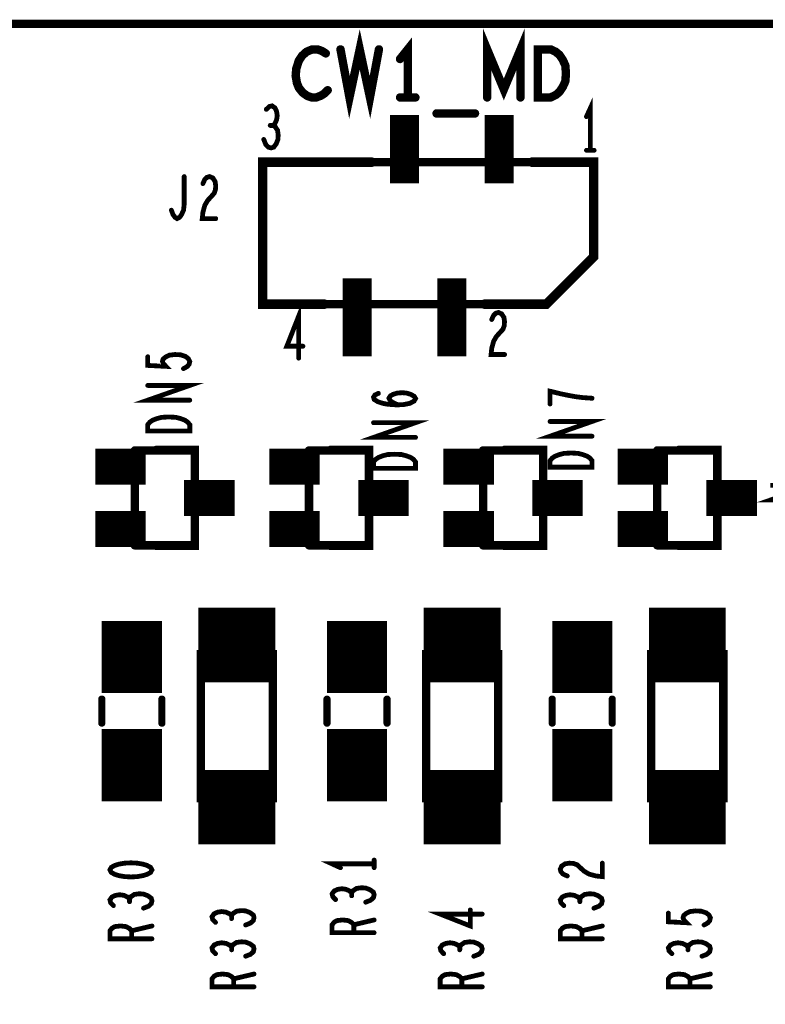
# Model space of a CAD drawing. Extents: x -0.18 to 8.86, y -3.29 to 6.3.
# Tile 32 of 69: x 2.93 to 3.56, y 5.48 to 6.3. Entities that reach past the tile are written whole.
import ezdxf

# ---------------------------------------------------------------- set-up
doc = ezdxf.new("R2010")
doc.units = 0
doc.layers.get('0').update_dxf_attribs({"color": 3, "linetype": 'CONTINUOUS'})

# ---------------------------------------------------------------- blocks, each defined once
blk = doc.blocks.new('PAD_R1')
at = {"const_width": 0.5}
blk.add_lwpolyline([(0.25, 0, 1), (-0.25, 0, 1)], format="xyb", close=True, dxfattribs=at)

msp = doc.modelspace()

# ---------------------------------------------------------------- linework, layer by layer
for points, const_width in [([(0, 0), (0, 6.29921), (8.85827, 6.29921), (8.85827, 0)], 0.007), ([(3.36627, 6.238), (3.36627, 6.278), (3.37693, 6.278), (3.3812, 6.276), (3.3844, 6.27333), (3.38707, 6.26933), (3.3892, 6.26467), (3.38973, 6.258), (3.3892, 6.25133), (3.38707, 6.24667), (3.3844, 6.24267), (3.3812, 6.24), (3.37693, 6.238)], 0.007), ([(3.4128, 6.1841), (3.1372, 6.1841), (3.1372, 6.0659), (3.3734, 6.0659), (3.4128, 6.1053)], 0.007), ([(3.0765, 5.96026), (3.0415, 5.96026), (3.0415, 5.9656), (3.04325, 5.96773), (3.04558, 5.96933), (3.04908, 5.97066), (3.05317, 5.97173), (3.059, 5.972), (3.06483, 5.97173), (3.06892, 5.97066), (3.07242, 5.96933), (3.07475, 5.96773), (3.0765, 5.9656)], 0.004), ([(3.2645, 5.92926), (3.2295, 5.92926), (3.2295, 5.9346), (3.23125, 5.93673), (3.23358, 5.93833), (3.23708, 5.93966), (3.24117, 5.94073), (3.247, 5.941), (3.25283, 5.94073), (3.25692, 5.93966), (3.26042, 5.93833), (3.26275, 5.93673), (3.2645, 5.9346)], 0.004), ([(3.4115, 5.93026), (3.3765, 5.93026), (3.3765, 5.9356), (3.37825, 5.93773), (3.38058, 5.93933), (3.38408, 5.94066), (3.38817, 5.94173), (3.394, 5.942), (3.39983, 5.94173), (3.40392, 5.94066), (3.40742, 5.93933), (3.40975, 5.93773), (3.4115, 5.9356)], 0.004), ([(3.14576, 5.65465), (3.14576, 5.77465), (3.08576, 5.77465), (3.08576, 5.65465)], 0.007), ([(3.33326, 5.65465), (3.33326, 5.77465), (3.27326, 5.77465), (3.27326, 5.65465)], 0.007), ([(3.52076, 5.65465), (3.52076, 5.77465), (3.46076, 5.77465), (3.46076, 5.65465)], 0.007), ([(3.01, 5.595), (3.01117, 5.59287), (3.01408, 5.59127), (3.01758, 5.5902), (3.02225, 5.5894), (3.0275, 5.58913), (3.03275, 5.5894), (3.03742, 5.5902), (3.04092, 5.59127), (3.04383, 5.59287), (3.045, 5.595), (3.04383, 5.59713), (3.04092, 5.59873), (3.03742, 5.5998), (3.03275, 5.6006), (3.0275, 5.60087), (3.02225, 5.6006), (3.01758, 5.5998), (3.01408, 5.59873), (3.01117, 5.59713)], 0.004)]:
    msp.add_lwpolyline(points, close=True, dxfattribs=dict(const_width=const_width))
for points, const_width in [([(3.202, 6.278), (3.20947, 6.238), (3.218, 6.278), (3.22653, 6.238), (3.234, 6.278)], 0.007), ([(3.32413, 6.238), (3.32413, 6.278), (3.338, 6.24467), (3.35187, 6.278), (3.35187, 6.238)], 0.007), ([(3.258, 6.238), (3.258, 6.278), (3.2516, 6.27)], 0.007), ([(3.18973, 6.27467), (3.18653, 6.27667), (3.1828, 6.278), (3.17853, 6.278), (3.17373, 6.276), (3.17, 6.27267), (3.16733, 6.26867), (3.1652, 6.262), (3.16467, 6.256), (3.16573, 6.25), (3.16733, 6.246), (3.17053, 6.242), (3.17427, 6.23933), (3.178, 6.238), (3.18173, 6.238), (3.18547, 6.23933), (3.18867, 6.24133), (3.19133, 6.244)], 0.007), ([(3.2516, 6.238), (3.2644, 6.238)], 0.007), ([(3.41, 6.194), (3.41, 6.229), (3.4068, 6.222)], 0.004), ([(3.14587, 6.21467), (3.14747, 6.21642), (3.1488, 6.21933), (3.14933, 6.22283), (3.1488, 6.22633), (3.14747, 6.22925), (3.14507, 6.231), (3.14267, 6.23042), (3.14027, 6.22808)], 0.004), ([(3.2553, 6.1665), (3.2553, 6.2235)], 0.024), ([(3.3341, 6.1665), (3.3341, 6.2235)], 0.024), ([(3.282, 6.22467), (3.314, 6.22467)], 0.007), ([(3.13813, 6.203), (3.13973, 6.19892), (3.14187, 6.19658), (3.14427, 6.196), (3.1464, 6.19658), (3.14853, 6.1995), (3.14987, 6.203), (3.15013, 6.2065), (3.1496, 6.21058), (3.14773, 6.2135), (3.14587, 6.21467), (3.14347, 6.21467)], 0.004), ([(3.1884, 6.0659), (3.1372, 6.0659), (3.1372, 6.1841), (3.2278, 6.1841)], 0.008), ([(3.3616, 6.1841), (3.4128, 6.1841), (3.4128, 6.1053), (3.3734, 6.0659), (3.3222, 6.0659)], 0.008), ([(3.4068, 6.194), (3.4132, 6.194)], 0.004), ([(3.06117, 6.14413), (3.0625, 6.14063), (3.0641, 6.1383), (3.06597, 6.13713), (3.0681, 6.1383), (3.0697, 6.14063), (3.0713, 6.14413), (3.07183, 6.1488), (3.07183, 6.17213)], 0.004), ([(3.08743, 6.1663), (3.08903, 6.1698), (3.0909, 6.17155), (3.09303, 6.17213), (3.0957, 6.17096), (3.09757, 6.16805), (3.0981, 6.16455), (3.09783, 6.16105), (3.09677, 6.15813), (3.09143, 6.1523), (3.08903, 6.14821), (3.08743, 6.14238), (3.0869, 6.13713), (3.0981, 6.13713)], 0.004), ([(3.2159, 6.0225), (3.2159, 6.0875)], 0.024), ([(3.2947, 6.0225), (3.2947, 6.0875)], 0.024), ([(3.1672, 6.021), (3.1672, 6.056), (3.15733, 6.03092), (3.17067, 6.03092)], 0.004), ([(3.32793, 6.05317), (3.32953, 6.05667), (3.3314, 6.05842), (3.33353, 6.059), (3.3362, 6.05783), (3.33807, 6.05492), (3.3386, 6.05142), (3.33833, 6.04792), (3.33727, 6.045), (3.33193, 6.03917), (3.32953, 6.03508), (3.32793, 6.02925), (3.3274, 6.024), (3.3386, 6.024)], 0.004), ([(3.07125, 6.01226), (3.07417, 6.01386), (3.07592, 6.01573), (3.0765, 6.01813), (3.07533, 6.02053), (3.073, 6.0224), (3.06892, 6.02373), (3.06425, 6.024), (3.05958, 6.02346), (3.05667, 6.02213), (3.05433, 6.02026), (3.05375, 6.0184), (3.05433, 6.01653), (3.05667, 6.01413), (3.0415, 6.01493), (3.0415, 6.02213)], 0.004), ([(3.0765, 5.986), (3.0415, 5.986), (3.0765, 5.99826), (3.0415, 5.99826)], 0.004), ([(3.24992, 5.98206), (3.24583, 5.98393), (3.2435, 5.98553), (3.24233, 5.98766), (3.2435, 5.98953), (3.24583, 5.99086), (3.24933, 5.99193), (3.25342, 5.9922), (3.25692, 5.99193), (3.26042, 5.99086), (3.26333, 5.98926), (3.2645, 5.9874), (3.26333, 5.98526), (3.25983, 5.9834), (3.25458, 5.98233), (3.24875, 5.98206), (3.24117, 5.9826), (3.23708, 5.9834), (3.233, 5.98473), (3.23008, 5.9866), (3.2295, 5.98846), (3.23067, 5.99033), (3.23358, 5.99166)], 0.004), ([(3.4115, 5.9876), (3.40392, 5.98813), (3.3975, 5.98893), (3.39167, 5.99), (3.38525, 5.99133), (3.3765, 5.99346), (3.3765, 5.9828)], 0.004), ([(3.2645, 5.955), (3.2295, 5.955), (3.2645, 5.96726), (3.2295, 5.96726)], 0.004), ([(3.4115, 5.956), (3.3765, 5.956), (3.4115, 5.96826), (3.3765, 5.96826)], 0.004), ([(2.99776, 5.93065), (3.03976, 5.93065)], 0.03), ([(3.01076, 5.92065), (3.01076, 5.94065)], 0.007), ([(3.01076, 5.94065), (3.03076, 5.94065)], 0.007), ([(3.03076, 5.94415), (3.03076, 5.86515)], 0.007), ([(3.08076, 5.94415), (3.03076, 5.94415)], 0.007), ([(3.08076, 5.94415), (3.08076, 5.94465), (3.04876, 5.94465)], 0.007), ([(3.08076, 5.86515), (3.08076, 5.94415)], 0.007), ([(3.08076, 5.92865), (3.08076, 5.94415)], 0.007), ([(3.14276, 5.93065), (3.18476, 5.93065)], 0.03), ([(3.15576, 5.92065), (3.15576, 5.94065)], 0.007), ([(3.15576, 5.94065), (3.17576, 5.94065)], 0.007), ([(3.17576, 5.94415), (3.17576, 5.86515)], 0.007), ([(3.22576, 5.94415), (3.17576, 5.94415)], 0.007), ([(3.22576, 5.94415), (3.22576, 5.94465), (3.19376, 5.94465)], 0.007), ([(3.22576, 5.86515), (3.22576, 5.94415)], 0.007), ([(3.22576, 5.92865), (3.22576, 5.94415)], 0.007), ([(3.28776, 5.93065), (3.32976, 5.93065)], 0.03), ([(3.30076, 5.92065), (3.30076, 5.94065)], 0.007), ([(3.30076, 5.94065), (3.32076, 5.94065)], 0.007), ([(3.32076, 5.94415), (3.32076, 5.86515)], 0.007), ([(3.37076, 5.94415), (3.32076, 5.94415)], 0.007), ([(3.37076, 5.94415), (3.37076, 5.94465), (3.33876, 5.94465)], 0.007), ([(3.37076, 5.86515), (3.37076, 5.94415)], 0.007), ([(3.37076, 5.92865), (3.37076, 5.94415)], 0.007), ([(3.43276, 5.93065), (3.47476, 5.93065)], 0.03), ([(3.44576, 5.92065), (3.44576, 5.94065)], 0.007), ([(3.44576, 5.94065), (3.46576, 5.94065)], 0.007), ([(3.46576, 5.94415), (3.46576, 5.86515)], 0.007), ([(3.51576, 5.94415), (3.46576, 5.94415)], 0.007), ([(3.51576, 5.94415), (3.51576, 5.94465), (3.48376, 5.94465)], 0.007), ([(3.51576, 5.86515), (3.51576, 5.94415)], 0.007), ([(3.51576, 5.92865), (3.51576, 5.94415)], 0.007), ([(3.01076, 5.92065), (3.03076, 5.92065)], 0.007), ([(3.07176, 5.90465), (3.11376, 5.90465)], 0.03), ([(3.10076, 5.91465), (3.10076, 5.89465), (3.08076, 5.89465)], 0.007), ([(3.10076, 5.91465), (3.08076, 5.91465)], 0.007), ([(3.15576, 5.92065), (3.17576, 5.92065)], 0.007), ([(3.21676, 5.90465), (3.25876, 5.90465)], 0.03), ([(3.24576, 5.91465), (3.24576, 5.89465), (3.22576, 5.89465)], 0.007), ([(3.24576, 5.91465), (3.22576, 5.91465)], 0.007), ([(3.30076, 5.92065), (3.32076, 5.92065)], 0.007), ([(3.36176, 5.90465), (3.40376, 5.90465)], 0.03), ([(3.39076, 5.91465), (3.39076, 5.89465), (3.37076, 5.89465)], 0.007), ([(3.39076, 5.91465), (3.37076, 5.91465)], 0.007), ([(3.44576, 5.92065), (3.46576, 5.92065)], 0.007), ([(3.50676, 5.90465), (3.54876, 5.90465)], 0.03), ([(3.53576, 5.91465), (3.53576, 5.89465), (3.51576, 5.89465)], 0.007), ([(3.53576, 5.91465), (3.51576, 5.91465)], 0.007), ([(3.595, 5.90287), (3.56, 5.90287), (3.595, 5.91513), (3.56, 5.91513)], 0.004), ([(2.99776, 5.87865), (3.03976, 5.87865)], 0.03), ([(3.14276, 5.87865), (3.18476, 5.87865)], 0.03), ([(3.28776, 5.87865), (3.32976, 5.87865)], 0.03), ([(3.43276, 5.87865), (3.47476, 5.87865)], 0.03), ([(3.01076, 5.86865), (3.01076, 5.88865)], 0.007), ([(3.01076, 5.88865), (3.03076, 5.88865)], 0.007), ([(3.15576, 5.86865), (3.15576, 5.88865)], 0.007), ([(3.15576, 5.88865), (3.17576, 5.88865)], 0.007), ([(3.30076, 5.86865), (3.30076, 5.88865)], 0.007), ([(3.30076, 5.88865), (3.32076, 5.88865)], 0.007), ([(3.44576, 5.86865), (3.44576, 5.88865)], 0.007), ([(3.44576, 5.88865), (3.46576, 5.88865)], 0.007), ([(3.08076, 5.86515), (3.08076, 5.88065)], 0.007), ([(3.22576, 5.86515), (3.22576, 5.88065)], 0.007), ([(3.37076, 5.86515), (3.37076, 5.88065)], 0.007), ([(3.51576, 5.86515), (3.51576, 5.88065)], 0.007), ([(3.01076, 5.86865), (3.03076, 5.86865)], 0.007), ([(3.03076, 5.86515), (3.08076, 5.86515)], 0.007), ([(3.04876, 5.86465), (3.08076, 5.86465), (3.08076, 5.86515)], 0.007), ([(3.15576, 5.86865), (3.17576, 5.86865)], 0.007), ([(3.17576, 5.86515), (3.22576, 5.86515)], 0.007), ([(3.19376, 5.86465), (3.22576, 5.86465), (3.22576, 5.86515)], 0.007), ([(3.30076, 5.86865), (3.32076, 5.86865)], 0.007), ([(3.32076, 5.86515), (3.37076, 5.86515)], 0.007), ([(3.33876, 5.86465), (3.37076, 5.86465), (3.37076, 5.86515)], 0.007), ([(3.44576, 5.86865), (3.46576, 5.86865)], 0.007), ([(3.46576, 5.86515), (3.51576, 5.86515)], 0.007), ([(3.48376, 5.86465), (3.51576, 5.86465), (3.51576, 5.86515)], 0.007), ([(3.02826, 5.74215), (3.02826, 5.80215)], 0.05), ([(3.21576, 5.74215), (3.21576, 5.80215)], 0.05), ([(3.40326, 5.74215), (3.40326, 5.80215)], 0.05), ([(3.08376, 5.78215), (3.14776, 5.78215)], 0.062), ([(3.27126, 5.78215), (3.33526, 5.78215)], 0.062), ([(3.45876, 5.78215), (3.52276, 5.78215)], 0.062), ([(3.00326, 5.71715), (3.00326, 5.73715)], 0.006), ([(3.00326, 5.71715), (3.00326, 5.73715)], 0.006), ([(3.05326, 5.71715), (3.05326, 5.73715)], 0.006), ([(3.05326, 5.71715), (3.05326, 5.73715)], 0.006), ([(3.19076, 5.71715), (3.19076, 5.73715)], 0.006), ([(3.19076, 5.71715), (3.19076, 5.73715)], 0.006), ([(3.24076, 5.71715), (3.24076, 5.73715)], 0.006), ([(3.24076, 5.71715), (3.24076, 5.73715)], 0.006), ([(3.37826, 5.71715), (3.37826, 5.73715)], 0.006), ([(3.37826, 5.71715), (3.37826, 5.73715)], 0.006), ([(3.42826, 5.71715), (3.42826, 5.73715)], 0.006), ([(3.42826, 5.71715), (3.42826, 5.73715)], 0.006), ([(3.02826, 5.65215), (3.02826, 5.71215)], 0.05), ([(3.08576, 5.73365), (3.08576, 5.69565)], 0.007), ([(3.14576, 5.69565), (3.14576, 5.73365)], 0.007), ([(3.21576, 5.65215), (3.21576, 5.71215)], 0.05), ([(3.27326, 5.73365), (3.27326, 5.69565)], 0.007), ([(3.33326, 5.69565), (3.33326, 5.73365)], 0.007), ([(3.40326, 5.65215), (3.40326, 5.71215)], 0.05), ([(3.46076, 5.73365), (3.46076, 5.69565)], 0.007), ([(3.52076, 5.69565), (3.52076, 5.73365)], 0.007), ([(3.08376, 5.64715), (3.14776, 5.64715)], 0.062), ([(3.27126, 5.64715), (3.33526, 5.64715)], 0.062), ([(3.45876, 5.64715), (3.52276, 5.64715)], 0.062), ([(3.23, 5.6), (3.195, 5.6), (3.202, 5.5968)], 0.004), ([(3.23, 5.5968), (3.23, 5.6032)], 0.004), ([(3.39083, 5.58993), (3.38733, 5.59153), (3.38558, 5.5934), (3.385, 5.59553), (3.38617, 5.5982), (3.38908, 5.60007), (3.39258, 5.6006), (3.39608, 5.60033), (3.399, 5.59927), (3.40483, 5.59393), (3.40892, 5.59153), (3.41475, 5.58993), (3.42, 5.5894), (3.42, 5.6006)], 0.004), ([(3.223, 5.56813), (3.22708, 5.56973), (3.22942, 5.57187), (3.23, 5.57427), (3.22942, 5.5764), (3.2265, 5.57853), (3.223, 5.57987), (3.2195, 5.58013), (3.21542, 5.5796), (3.2125, 5.57773), (3.21133, 5.57587), (3.21133, 5.57347)], 0.004), ([(3.02633, 5.57087), (3.02458, 5.57247), (3.02167, 5.5738), (3.01817, 5.57433), (3.01467, 5.5738), (3.01175, 5.57247), (3.01, 5.57007), (3.01058, 5.56767), (3.01292, 5.56527)], 0.004), ([(3.038, 5.56313), (3.04208, 5.56473), (3.04442, 5.56687), (3.045, 5.56927), (3.04442, 5.5714), (3.0415, 5.57353), (3.038, 5.57487), (3.0345, 5.57513), (3.03042, 5.5746), (3.0275, 5.57273), (3.02633, 5.57087), (3.02633, 5.56847)], 0.004), ([(3.21133, 5.57587), (3.20958, 5.57747), (3.20667, 5.5788), (3.20317, 5.57933), (3.19967, 5.5788), (3.19675, 5.57747), (3.195, 5.57507), (3.19558, 5.57267), (3.19792, 5.57027)], 0.004), ([(3.40133, 5.57087), (3.39958, 5.57247), (3.39667, 5.5738), (3.39317, 5.57433), (3.38967, 5.5738), (3.38675, 5.57247), (3.385, 5.57007), (3.38558, 5.56767), (3.38792, 5.56527)], 0.004), ([(3.413, 5.56313), (3.41708, 5.56473), (3.41942, 5.56687), (3.42, 5.56927), (3.41942, 5.5714), (3.4165, 5.57353), (3.413, 5.57487), (3.4095, 5.57513), (3.40542, 5.5746), (3.4025, 5.57273), (3.40133, 5.57087), (3.40133, 5.56847)], 0.004), ([(3.11133, 5.55687), (3.10958, 5.55847), (3.10667, 5.5598), (3.10317, 5.56033), (3.09967, 5.5598), (3.09675, 5.55847), (3.095, 5.55607), (3.09558, 5.55367), (3.09792, 5.55127)], 0.004), ([(3.123, 5.54913), (3.12708, 5.55073), (3.12942, 5.55287), (3.13, 5.55527), (3.12942, 5.5574), (3.1265, 5.55953), (3.123, 5.56087), (3.1195, 5.56113), (3.11542, 5.5606), (3.1125, 5.55873), (3.11133, 5.55687), (3.11133, 5.55447)], 0.004), ([(3.32, 5.5582), (3.285, 5.5582), (3.31008, 5.54833), (3.31008, 5.56167)], 0.004), ([(3.50475, 5.54913), (3.50767, 5.55073), (3.50942, 5.5526), (3.51, 5.555), (3.50883, 5.5574), (3.5065, 5.55927), (3.50242, 5.5606), (3.49775, 5.56087), (3.49308, 5.56033), (3.49017, 5.559), (3.48783, 5.55713), (3.48725, 5.55527), (3.48783, 5.5534), (3.49017, 5.551), (3.475, 5.5518), (3.475, 5.559)], 0.004), ([(3.045, 5.53767), (3.01, 5.53767), (3.01, 5.54433), (3.01175, 5.54647), (3.01408, 5.5478), (3.01875, 5.54833), (3.02342, 5.5478), (3.02633, 5.5462), (3.02808, 5.54433), (3.02808, 5.53767)], 0.004), ([(3.02808, 5.54433), (3.045, 5.54833)], 0.004), ([(3.23, 5.54267), (3.195, 5.54267), (3.195, 5.54933), (3.19675, 5.55147), (3.19908, 5.5528), (3.20375, 5.55333), (3.20842, 5.5528), (3.21133, 5.5512), (3.21308, 5.54933), (3.21308, 5.54267)], 0.004), ([(3.21308, 5.54933), (3.23, 5.55333)], 0.004), ([(3.42, 5.53767), (3.385, 5.53767), (3.385, 5.54433), (3.38675, 5.54647), (3.38908, 5.5478), (3.39375, 5.54833), (3.39842, 5.5478), (3.40133, 5.5462), (3.40308, 5.54433), (3.40308, 5.53767)], 0.004), ([(3.40308, 5.54433), (3.42, 5.54833)], 0.004), ([(3.11133, 5.53087), (3.10958, 5.53247), (3.10667, 5.5338), (3.10317, 5.53433), (3.09967, 5.5338), (3.09675, 5.53247), (3.095, 5.53007), (3.09558, 5.52767), (3.09792, 5.52527)], 0.004), ([(3.123, 5.52313), (3.12708, 5.52473), (3.12942, 5.52687), (3.13, 5.52927), (3.12942, 5.5314), (3.1265, 5.53353), (3.123, 5.53487), (3.1195, 5.53513), (3.11542, 5.5346), (3.1125, 5.53273), (3.11133, 5.53087), (3.11133, 5.52847)], 0.004), ([(3.30133, 5.53087), (3.29958, 5.53247), (3.29667, 5.5338), (3.29317, 5.53433), (3.28967, 5.5338), (3.28675, 5.53247), (3.285, 5.53007), (3.28558, 5.52767), (3.28792, 5.52527)], 0.004), ([(3.313, 5.52313), (3.31708, 5.52473), (3.31942, 5.52687), (3.32, 5.52927), (3.31942, 5.5314), (3.3165, 5.53353), (3.313, 5.53487), (3.3095, 5.53513), (3.30542, 5.5346), (3.3025, 5.53273), (3.30133, 5.53087), (3.30133, 5.52847)], 0.004), ([(3.49133, 5.53087), (3.48958, 5.53247), (3.48667, 5.5338), (3.48317, 5.53433), (3.47967, 5.5338), (3.47675, 5.53247), (3.475, 5.53007), (3.47558, 5.52767), (3.47792, 5.52527)], 0.004), ([(3.503, 5.52313), (3.50708, 5.52473), (3.50942, 5.52687), (3.51, 5.52927), (3.50942, 5.5314), (3.5065, 5.53353), (3.503, 5.53487), (3.4995, 5.53513), (3.49542, 5.5346), (3.4925, 5.53273), (3.49133, 5.53087), (3.49133, 5.52847)], 0.004), ([(3.13, 5.49767), (3.095, 5.49767), (3.095, 5.50433), (3.09675, 5.50647), (3.09908, 5.5078), (3.10375, 5.50833), (3.10842, 5.5078), (3.11133, 5.5062), (3.11308, 5.50433), (3.11308, 5.49767)], 0.004), ([(3.11308, 5.50433), (3.13, 5.50833)], 0.004), ([(3.32, 5.49767), (3.285, 5.49767), (3.285, 5.50433), (3.28675, 5.50647), (3.28908, 5.5078), (3.29375, 5.50833), (3.29842, 5.5078), (3.30133, 5.5062), (3.30308, 5.50433), (3.30308, 5.49767)], 0.004), ([(3.30308, 5.50433), (3.32, 5.50833)], 0.004), ([(3.51, 5.49767), (3.475, 5.49767), (3.475, 5.50433), (3.47675, 5.50647), (3.47908, 5.5078), (3.48375, 5.50833), (3.48842, 5.5078), (3.49133, 5.5062), (3.49308, 5.50433), (3.49308, 5.49767)], 0.004), ([(3.49308, 5.50433), (3.51, 5.50833)], 0.004)]:
    msp.add_lwpolyline(points, dxfattribs=dict(const_width=const_width))

# ---------------------------------------------------------------- block references
for p, xscale, yscale in [((3.18973, 6.27467), 0.007, 0.007), ((3.202, 6.278), 0.007, 0.007), ((3.234, 6.278), 0.007, 0.007), ((3.2516, 6.27), 0.007, 0.007), ((3.19133, 6.244), 0.007, 0.007), ((3.2516, 6.238), 0.007, 0.007), ((3.258, 6.238), 0.007, 0.007), ((3.2644, 6.238), 0.007, 0.007), ((3.32413, 6.238), 0.007, 0.007), ((3.35187, 6.238), 0.007, 0.007), ((3.14027, 6.22808), 0.004, 0.004), ((3.282, 6.22467), 0.007, 0.007), ((3.314, 6.22467), 0.007, 0.007), ((3.4068, 6.222), 0.004, 0.004), ((3.14347, 6.21467), 0.004, 0.004), ((3.14587, 6.21467), 0.004, 0.004), ((3.13813, 6.203), 0.004, 0.004), ((3.2278, 6.1841), 0.008, 0.008), ((3.3616, 6.1841), 0.008, 0.008), ((3.4068, 6.194), 0.004, 0.004), ((3.41, 6.194), 0.004, 0.004), ((3.4132, 6.194), 0.004, 0.004), ((3.07183, 6.17213), 0.004, 0.004), ((3.08743, 6.1663), 0.004, 0.004), ((3.06117, 6.14413), 0.004, 0.004), ((3.0981, 6.13713), 0.004, 0.004), ((3.1884, 6.0659), 0.008, 0.008), ((3.3222, 6.0659), 0.008, 0.008), ((3.32793, 6.05317), 0.004, 0.004), ((3.17067, 6.03092), 0.004, 0.004), ((3.0415, 6.02213), 0.004, 0.004), ((3.3386, 6.024), 0.004, 0.004), ((3.1672, 6.021), 0.004, 0.004), ((3.07125, 6.01226), 0.004, 0.004), ((3.0415, 5.99826), 0.004, 0.004), ((3.23358, 5.99166), 0.004, 0.004), ((3.0765, 5.986), 0.004, 0.004), ((3.24992, 5.98206), 0.004, 0.004), ((3.3765, 5.9828), 0.004, 0.004), ((3.4115, 5.9876), 0.004, 0.004), ((3.2295, 5.96726), 0.004, 0.004), ((3.3765, 5.96826), 0.004, 0.004), ((3.2645, 5.955), 0.004, 0.004), ((3.4115, 5.956), 0.004, 0.004), ((3.01076, 5.94065), 0.007, 0.007), ((3.01076, 5.94065), 0.007, 0.007), ((3.03076, 5.94415), 0.007, 0.007), ((3.03076, 5.94415), 0.007, 0.007), ((3.03076, 5.94065), 0.007, 0.007), ((3.04876, 5.94465), 0.007, 0.007), ((3.08076, 5.94415), 0.007, 0.007), ((3.08076, 5.94415), 0.007, 0.007), ((3.08076, 5.94415), 0.007, 0.007), ((3.08076, 5.94415), 0.007, 0.007), ((3.15576, 5.94065), 0.007, 0.007), ((3.15576, 5.94065), 0.007, 0.007), ((3.17576, 5.94415), 0.007, 0.007), ((3.17576, 5.94415), 0.007, 0.007), ((3.17576, 5.94065), 0.007, 0.007), ((3.19376, 5.94465), 0.007, 0.007), ((3.22576, 5.94415), 0.007, 0.007), ((3.22576, 5.94415), 0.007, 0.007), ((3.22576, 5.94415), 0.007, 0.007), ((3.22576, 5.94415), 0.007, 0.007), ((3.30076, 5.94065), 0.007, 0.007), ((3.30076, 5.94065), 0.007, 0.007), ((3.32076, 5.94415), 0.007, 0.007), ((3.32076, 5.94415), 0.007, 0.007), ((3.32076, 5.94065), 0.007, 0.007), ((3.33876, 5.94465), 0.007, 0.007), ((3.37076, 5.94415), 0.007, 0.007), ((3.37076, 5.94415), 0.007, 0.007), ((3.37076, 5.94415), 0.007, 0.007), ((3.37076, 5.94415), 0.007, 0.007), ((3.44576, 5.94065), 0.007, 0.007), ((3.44576, 5.94065), 0.007, 0.007), ((3.46576, 5.94415), 0.007, 0.007), ((3.46576, 5.94415), 0.007, 0.007), ((3.46576, 5.94065), 0.007, 0.007), ((3.48376, 5.94465), 0.007, 0.007), ((3.51576, 5.94415), 0.007, 0.007), ((3.51576, 5.94415), 0.007, 0.007), ((3.51576, 5.94415), 0.007, 0.007), ((3.51576, 5.94415), 0.007, 0.007), ((3.08076, 5.92865), 0.007, 0.007), ((3.22576, 5.92865), 0.007, 0.007), ((3.37076, 5.92865), 0.007, 0.007), ((3.51576, 5.92865), 0.007, 0.007), ((3.01076, 5.92065), 0.007, 0.007), ((3.01076, 5.92065), 0.007, 0.007), ((3.03076, 5.92065), 0.007, 0.007), ((3.08076, 5.91465), 0.007, 0.007), ((3.10076, 5.91465), 0.007, 0.007), ((3.10076, 5.91465), 0.007, 0.007), ((3.15576, 5.92065), 0.007, 0.007), ((3.15576, 5.92065), 0.007, 0.007), ((3.17576, 5.92065), 0.007, 0.007), ((3.22576, 5.91465), 0.007, 0.007), ((3.24576, 5.91465), 0.007, 0.007), ((3.24576, 5.91465), 0.007, 0.007), ((3.30076, 5.92065), 0.007, 0.007), ((3.30076, 5.92065), 0.007, 0.007), ((3.32076, 5.92065), 0.007, 0.007), ((3.37076, 5.91465), 0.007, 0.007), ((3.39076, 5.91465), 0.007, 0.007), ((3.39076, 5.91465), 0.007, 0.007), ((3.44576, 5.92065), 0.007, 0.007), ((3.44576, 5.92065), 0.007, 0.007), ((3.46576, 5.92065), 0.007, 0.007), ((3.51576, 5.91465), 0.007, 0.007), ((3.53576, 5.91465), 0.007, 0.007), ((3.53576, 5.91465), 0.007, 0.007), ((3.08076, 5.89465), 0.007, 0.007), ((3.22576, 5.89465), 0.007, 0.007), ((3.37076, 5.89465), 0.007, 0.007), ((3.51576, 5.89465), 0.007, 0.007), ((3.01076, 5.88865), 0.007, 0.007), ((3.01076, 5.88865), 0.007, 0.007), ((3.03076, 5.88865), 0.007, 0.007), ((3.15576, 5.88865), 0.007, 0.007), ((3.15576, 5.88865), 0.007, 0.007), ((3.17576, 5.88865), 0.007, 0.007), ((3.30076, 5.88865), 0.007, 0.007), ((3.30076, 5.88865), 0.007, 0.007), ((3.32076, 5.88865), 0.007, 0.007), ((3.44576, 5.88865), 0.007, 0.007), ((3.44576, 5.88865), 0.007, 0.007), ((3.46576, 5.88865), 0.007, 0.007), ((3.08076, 5.88065), 0.007, 0.007), ((3.22576, 5.88065), 0.007, 0.007), ((3.37076, 5.88065), 0.007, 0.007), ((3.51576, 5.88065), 0.007, 0.007), ((3.01076, 5.86865), 0.007, 0.007), ((3.01076, 5.86865), 0.007, 0.007), ((3.03076, 5.86865), 0.007, 0.007), ((3.03076, 5.86515), 0.007, 0.007), ((3.03076, 5.86515), 0.007, 0.007), ((3.08076, 5.86515), 0.007, 0.007), ((3.08076, 5.86515), 0.007, 0.007), ((3.08076, 5.86515), 0.007, 0.007), ((3.08076, 5.86515), 0.007, 0.007), ((3.15576, 5.86865), 0.007, 0.007), ((3.15576, 5.86865), 0.007, 0.007), ((3.17576, 5.86865), 0.007, 0.007), ((3.17576, 5.86515), 0.007, 0.007), ((3.17576, 5.86515), 0.007, 0.007), ((3.22576, 5.86515), 0.007, 0.007), ((3.22576, 5.86515), 0.007, 0.007), ((3.22576, 5.86515), 0.007, 0.007), ((3.22576, 5.86515), 0.007, 0.007), ((3.30076, 5.86865), 0.007, 0.007), ((3.30076, 5.86865), 0.007, 0.007), ((3.32076, 5.86865), 0.007, 0.007), ((3.32076, 5.86515), 0.007, 0.007), ((3.32076, 5.86515), 0.007, 0.007), ((3.37076, 5.86515), 0.007, 0.007), ((3.37076, 5.86515), 0.007, 0.007), ((3.37076, 5.86515), 0.007, 0.007), ((3.37076, 5.86515), 0.007, 0.007), ((3.44576, 5.86865), 0.007, 0.007), ((3.44576, 5.86865), 0.007, 0.007), ((3.46576, 5.86865), 0.007, 0.007), ((3.46576, 5.86515), 0.007, 0.007), ((3.46576, 5.86515), 0.007, 0.007), ((3.51576, 5.86515), 0.007, 0.007), ((3.51576, 5.86515), 0.007, 0.007), ((3.51576, 5.86515), 0.007, 0.007), ((3.51576, 5.86515), 0.007, 0.007), ((3.04876, 5.86465), 0.007, 0.007), ((3.19376, 5.86465), 0.007, 0.007), ((3.33876, 5.86465), 0.007, 0.007), ((3.48376, 5.86465), 0.007, 0.007), ((3.00326, 5.73715), 0.006, 0.006), ((3.00326, 5.73715), 0.006, 0.006), ((3.05326, 5.73715), 0.006, 0.006), ((3.05326, 5.73715), 0.006, 0.006), ((3.19076, 5.73715), 0.006, 0.006), ((3.19076, 5.73715), 0.006, 0.006), ((3.24076, 5.73715), 0.006, 0.006), ((3.24076, 5.73715), 0.006, 0.006), ((3.37826, 5.73715), 0.006, 0.006), ((3.37826, 5.73715), 0.006, 0.006), ((3.42826, 5.73715), 0.006, 0.006), ((3.42826, 5.73715), 0.006, 0.006), ((3.08576, 5.73365), 0.007, 0.007), ((3.14576, 5.73365), 0.007, 0.007), ((3.27326, 5.73365), 0.007, 0.007), ((3.33326, 5.73365), 0.007, 0.007), ((3.46076, 5.73365), 0.007, 0.007), ((3.52076, 5.73365), 0.007, 0.007), ((3.00326, 5.71715), 0.006, 0.006), ((3.00326, 5.71715), 0.006, 0.006), ((3.05326, 5.71715), 0.006, 0.006), ((3.05326, 5.71715), 0.006, 0.006), ((3.19076, 5.71715), 0.006, 0.006), ((3.19076, 5.71715), 0.006, 0.006), ((3.24076, 5.71715), 0.006, 0.006), ((3.24076, 5.71715), 0.006, 0.006), ((3.37826, 5.71715), 0.006, 0.006), ((3.37826, 5.71715), 0.006, 0.006), ((3.42826, 5.71715), 0.006, 0.006), ((3.42826, 5.71715), 0.006, 0.006), ((3.08576, 5.69565), 0.007, 0.007), ((3.14576, 5.69565), 0.007, 0.007), ((3.27326, 5.69565), 0.007, 0.007), ((3.33326, 5.69565), 0.007, 0.007), ((3.46076, 5.69565), 0.007, 0.007), ((3.52076, 5.69565), 0.007, 0.007), ((3.202, 5.5968), 0.004, 0.004), ((3.23, 5.6032), 0.004, 0.004), ((3.23, 5.6), 0.004, 0.004), ((3.23, 5.5968), 0.004, 0.004), ((3.42, 5.6006), 0.004, 0.004), ((3.39083, 5.58993), 0.004, 0.004), ((3.21133, 5.57587), 0.004, 0.004), ((3.21133, 5.57347), 0.004, 0.004), ((3.01292, 5.56527), 0.004, 0.004), ((3.02633, 5.57087), 0.004, 0.004), ((3.02633, 5.56847), 0.004, 0.004), ((3.038, 5.56313), 0.004, 0.004), ((3.19792, 5.57027), 0.004, 0.004), ((3.223, 5.56813), 0.004, 0.004), ((3.38792, 5.56527), 0.004, 0.004), ((3.40133, 5.57087), 0.004, 0.004), ((3.40133, 5.56847), 0.004, 0.004), ((3.413, 5.56313), 0.004, 0.004), ((3.11133, 5.55687), 0.004, 0.004), ((3.31008, 5.56167), 0.004, 0.004), ((3.32, 5.5582), 0.004, 0.004), ((3.475, 5.559), 0.004, 0.004), ((3.045, 5.54833), 0.004, 0.004), ((3.09792, 5.55127), 0.004, 0.004), ((3.11133, 5.55447), 0.004, 0.004), ((3.123, 5.54913), 0.004, 0.004), ((3.21308, 5.54933), 0.004, 0.004), ((3.23, 5.55333), 0.004, 0.004), ((3.42, 5.54833), 0.004, 0.004), ((3.50475, 5.54913), 0.004, 0.004), ((3.02808, 5.54433), 0.004, 0.004), ((3.21308, 5.54267), 0.004, 0.004), ((3.23, 5.54267), 0.004, 0.004), ((3.40308, 5.54433), 0.004, 0.004), ((3.02808, 5.53767), 0.004, 0.004), ((3.045, 5.53767), 0.004, 0.004), ((3.11133, 5.53087), 0.004, 0.004), ((3.30133, 5.53087), 0.004, 0.004), ((3.40308, 5.53767), 0.004, 0.004), ((3.42, 5.53767), 0.004, 0.004), ((3.49133, 5.53087), 0.004, 0.004), ((3.09792, 5.52527), 0.004, 0.004), ((3.11133, 5.52847), 0.004, 0.004), ((3.123, 5.52313), 0.004, 0.004), ((3.28792, 5.52527), 0.004, 0.004), ((3.30133, 5.52847), 0.004, 0.004), ((3.313, 5.52313), 0.004, 0.004), ((3.47792, 5.52527), 0.004, 0.004), ((3.49133, 5.52847), 0.004, 0.004), ((3.503, 5.52313), 0.004, 0.004), ((3.13, 5.50833), 0.004, 0.004), ((3.32, 5.50833), 0.004, 0.004), ((3.51, 5.50833), 0.004, 0.004), ((3.11308, 5.50433), 0.004, 0.004), ((3.11308, 5.49767), 0.004, 0.004), ((3.13, 5.49767), 0.004, 0.004), ((3.30308, 5.50433), 0.004, 0.004), ((3.30308, 5.49767), 0.004, 0.004), ((3.32, 5.49767), 0.004, 0.004), ((3.49308, 5.50433), 0.004, 0.004), ((3.49308, 5.49767), 0.004, 0.004), ((3.51, 5.49767), 0.004, 0.004)]:
    msp.add_blockref('PAD_R1', p, dxfattribs=dict(xscale=xscale, yscale=yscale))

doc.saveas('drawing.dxf')
